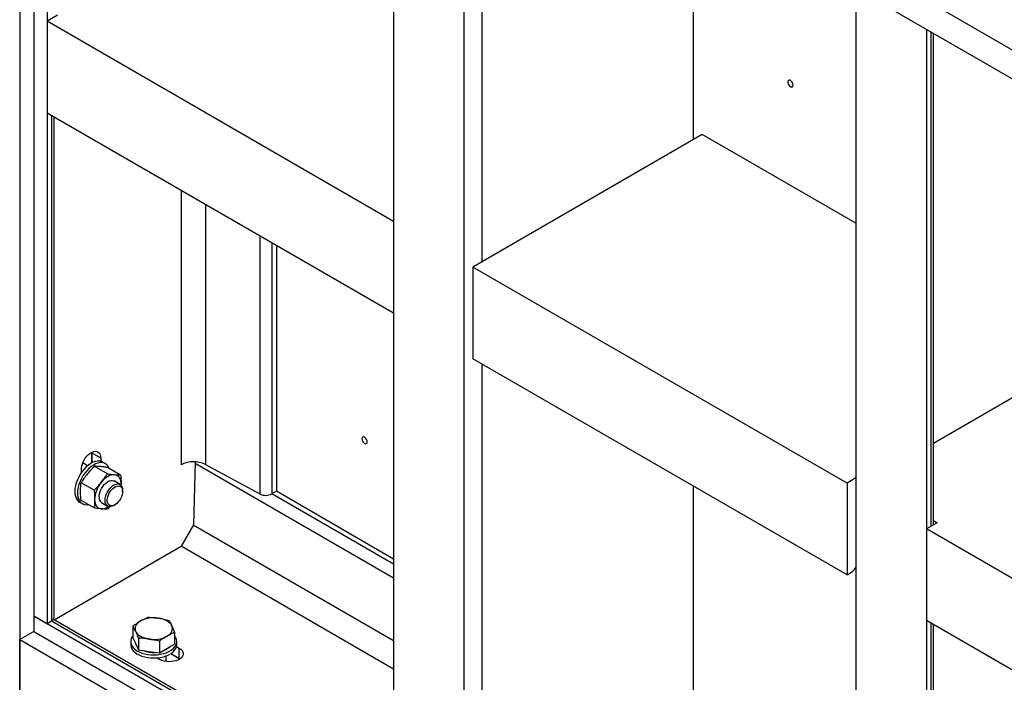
# Model space of a CAD drawing. Header units: millimetres. Extents: x 0 to 25230, y 0 to 17820.
# Tile 34 of 244: x 5411 to 6201, y 9816 to 10347. Entities that reach past the tile are written whole.
import ezdxf

# ---------------------------------------------------------------- set-up
doc = ezdxf.new("R2010")
doc.units = ezdxf.units.MM
doc.linetypes.add('SLD-Sólida', pattern=[0])
doc.layers.add('REFERÊNCIAS', color=9, linetype='SLD-Sólida')

msp = doc.modelspace()

# ---------------------------------------------------------------- linework, layer by layer
at = {"color": 7, "linetype": 'SLD-Sólida', "lineweight": 25, "ltscale": 30}
for p, q in [((6949.3, 9894.05), (5788.7, 10564.05)), ((5778.7, 10546.73), (6939.3, 9876.73))]:
    msp.add_line(p, q, dxfattribs=at)
at = {"layer": 'REFERÊNCIAS', "linetype": 'SLD-Sólida', "lineweight": 25, "ltscale": 30}
for p, q in [((5411.36, 10758.79), (5411.36, 7724.24)), ((5422.67, 10752.26), (5422.67, 9856.66)), ((5433.28, 10746.13), (5433.28, 9862.78)), ((5711.13, 10585.74), (5711.13, 9702.39)), ((5767.7, 9669.73), (5767.7, 10546.18)), ((5781.84, 10542.26), (5781.84, 10152.71)), ((5951.54, 10250.68), (5951.54, 10446.95)), ((6081.74, 10371.78), (6081.74, 9488.43)), ((5433.28, 10345.77), (5441.78, 10350.68)), ((5433.28, 10345.77), (5711.13, 10185.37)), ((5433.28, 10345.77), (5433.28, 10272.28)), ((6138.31, 10339.13), (6138.31, 9455.78)), ((6141.87, 10337.08), (6141.87, 9940.81)), ((6143.92, 9942), (6143.92, 10335.89)), ((5433.28, 10272.28), (5711.13, 10111.88)), ((5436.84, 10270.23), (5436.84, 9864.84)), ((5438.89, 9867.69), (5438.89, 10269.04)), ((5958.62, 10254.76), (5774.77, 10148.63)), ((6081.74, 10183.68), (5958.62, 10254.76)), ((5540.76, 10210.23), (5540.76, 9990.14)), ((5560.23, 10198.99), (5560.23, 9990.33)), ((5711.13, 10185.37), (5711.13, 10111.88)), ((5603.84, 10173.82), (5603.84, 9966.77)), ((5613.57, 10168.2), (5613.57, 9966.86)), ((5617.13, 10166.15), (5617.13, 9968.92)), ((6074.67, 9975.5), (5774.77, 10148.63)), ((5774.77, 10148.63), (5774.77, 10075.14)), ((6074.67, 9902.01), (5774.77, 10075.14)), ((5781.84, 10071.06), (5781.84, 9669.73)), ((6245.79, 10066.12), (6143.92, 10007.31)), ((5469.33, 9999.55), (5468.64, 9999.95)), ((5469.33, 9999.55), (5469.3, 10000.3)), ((5469.33, 10000.31), (5469.36, 9999.53)), ((5469.33, 9991.75), (5469.33, 9999.55)), ((5469.36, 9999.55), (5469.33, 9999.55)), ((5469.36, 9999.53), (5469.36, 9999.55)), ((5476.41, 9995.46), (5469.36, 9999.53)), ((5469.36, 9991.77), (5469.36, 9999.53)), ((5476.41, 9995.46), (5476.41, 9992.9)), ((5460.86, 9983.92), (5460.86, 9986.48)), ((5465.85, 9989.42), (5461.94, 9991.68)), ((5462.27, 9991.49), (5462.27, 9992.46)), ((5481.63, 9982.91), (5471.2, 9988.93)), ((5480.01, 9991.07), (5477.89, 9992.29)), ((5492.24, 9981.96), (5481.8, 9987.98)), ((5551.95, 9992.48), (5550.66, 9941.96)), ((5711.13, 9899.31), (5551.92, 9991.22)), ((5560.23, 9990.33), (5603.84, 9966.77)), ((6081.74, 9979.58), (6074.67, 9975.5)), ((5471.03, 9969.71), (5460.59, 9975.74)), ((5491.84, 9974.42), (5487.07, 9977.17)), ((5492.68, 9974.64), (5492.63, 9973.74)), ((5492.65, 9973.77), (5492.68, 9974.64)), ((5951.54, 9767.7), (5951.54, 9973.09)), ((6074.67, 9975.5), (6074.67, 9902.01)), ((5493.92, 9968.82), (5493.92, 9969.84)), ((5617.13, 9968.92), (5613.57, 9966.86)), ((5711.13, 9910.55), (5613.57, 9966.86)), ((5711.13, 9914.65), (5617.13, 9968.92)), ((5459.39, 9960.25), (5461.51, 9959.02)), ((5471.03, 9955.57), (5460.59, 9961.6)), ((5477.07, 9959.85), (5481.85, 9957.1)), ((5483.67, 9956.75), (5481.63, 9954.62)), ((5486.85, 9957.59), (5487.73, 9958.1)), ((5550.66, 9941.96), (5540.76, 9924.82)), ((5711.13, 9848.95), (5550.5, 9941.68)), ((6146.82, 9943.67), (6138.31, 9938.76)), ((6143.92, 9945.45), (6146.82, 9943.67)), ((6607.08, 9668.15), (6138.31, 9938.76)), ((6138.31, 9938.76), (6138.31, 9865.27)), ((5438.9, 9866.01), (5540.76, 9924.82)), ((5711.13, 9826.47), (5540.76, 9924.82)), ((6074.67, 9902.01), (6078.23, 9904.06)), ((5422.67, 9868.91), (5433.28, 9862.78)), ((5774.77, 9665.65), (5422.67, 9868.91)), ((5436.84, 9864.84), (5433.28, 9862.78)), ((5711.13, 9706.49), (5436.84, 9864.84)), ((5711.13, 9708.86), (5438.44, 9866.28)), ((5502.11, 9860.95), (5502.11, 9851.58)), ((6607.08, 9594.66), (6138.31, 9865.27)), ((6141.87, 9863.22), (6141.87, 9457.83)), ((6143.92, 9460.69), (6143.92, 9862.04)), ((5422.67, 9856.66), (5411.36, 9850.13)), ((5422.67, 9856.66), (5774.11, 9653.78)), ((5535.57, 9855.78), (5535.57, 9846.41)), ((5411.36, 9850.13), (5762.79, 9647.25)), ((5411.36, 9727.65), (5411.36, 9850.13)), ((5500.34, 9848.49), (5500.34, 9846.04)), ((5502.11, 9851.58), (5504.35, 9846.75)), ((5504.35, 9846.75), (5506.59, 9841.92)), ((5506.59, 9851.29), (5506.59, 9841.92)), ((5523.32, 9848.71), (5523.32, 9839.34)), ((5529.45, 9842.87), (5535.57, 9846.41)), ((5537.14, 9844.45), (5539.35, 9843.18)), ((5537.34, 9846.04), (5537.34, 9848.49)), ((5506.59, 9841.92), (5514.96, 9840.63)), ((5514.96, 9840.63), (5523.32, 9839.34)), ((5523.32, 9839.34), (5529.45, 9842.87)), ((5528.84, 9832.54), (5528.84, 9837.05)), ((5532.59, 9838.89), (5539.35, 9834.99)), ((5532.63, 9838.91), (5539.35, 9835.03)), ((5532.63, 9838.91), (5539.36, 9835.02)), ((5539.35, 9835.03), (5539.35, 9843.18)), ((5521.58, 9835.47), (5523.79, 9834.2)), ((5529.67, 9832.43), (5528.84, 9832.91)), ((5539.35, 9835.03), (5539.36, 9835.02)), ((5539.35, 9835.03), (5540.01, 9834.62)), ((5539.36, 9835.02), (5539.35, 9835.03)), ((5539.35, 9834.99), (5539.36, 9835.02)), ((5539.98, 9834.6), (5539.35, 9834.99)), ((5539.35, 9834.2), (5539.35, 9834.99))]:
    msp.add_line(p, q, dxfattribs=at)
at = {"layer": 'REFERÊNCIAS', "linetype": 'SLD-Sólida', "lineweight": 25, "ltscale": 30, "flags": 128}
for points in [[(6031.47, 10294.36), (6031.34, 10295.28), (6030.97, 10296.24), (6030.4, 10297.12), (6029.7, 10297.82), (6028.96, 10298.24), (6028.26, 10298.35), (6027.69, 10298.13), (6027.32, 10297.6), (6027.19, 10296.83), (6027.32, 10295.91), (6027.69, 10294.96), (6028.26, 10294.08), (6028.96, 10293.38), (6029.7, 10292.95), (6030.4, 10292.84), (6030.97, 10293.06), (6031.34, 10293.59), (6031.47, 10294.36)], [(6029.34, 10298.06), (6028.98, 10298.23), (6028.28, 10298.34), (6027.72, 10298.12), (6027.35, 10297.6), (6027.22, 10296.83), (6027.35, 10295.92), (6027.72, 10294.97), (6028.28, 10294.1), (6028.98, 10293.41), (6029.71, 10292.98), (6030.4, 10292.87), (6030.97, 10293.09), (6031.34, 10293.62), (6031.47, 10294.38)], [(5689.98, 10008.51), (5689.85, 10009.43), (5689.48, 10010.39), (5688.91, 10011.27), (5688.21, 10011.97), (5687.47, 10012.4), (5686.77, 10012.51), (5686.2, 10012.28), (5685.83, 10011.75), (5685.7, 10010.98), (5685.83, 10010.07), (5686.2, 10009.11), (5686.77, 10008.23), (5687.47, 10007.53), (5688.21, 10007.1), (5688.91, 10006.99), (5689.48, 10007.22), (5689.85, 10007.74), (5689.98, 10008.51)], [(5687.86, 10012.21), (5687.49, 10012.38), (5686.8, 10012.49), (5686.23, 10012.27), (5685.86, 10011.75), (5685.74, 10010.98), (5685.86, 10010.07), (5686.23, 10009.12), (5686.8, 10008.25), (5687.49, 10007.56), (5688.23, 10007.13), (5688.92, 10007.03), (5689.48, 10007.25), (5689.85, 10007.77), (5689.98, 10008.54), (5689.98, 10008.54)], [(5460.86, 9986.48), (5460.99, 9988.2), (5461.38, 9990.02), (5462.02, 9991.88), (5462.89, 9993.7), (5463.95, 9995.43), (5465.17, 9997), (5466.51, 9998.38), (5467.92, 9999.5), (5469.35, 10000.32), (5470.77, 10000.83), (5472.1, 10001.01), (5473.32, 10000.84), (5474.38, 10000.34), (5475.25, 9999.51), (5475.89, 9998.4), (5476.28, 9997.03), (5476.41, 9995.46)], [(5473.65, 9993.11), (5471.92, 9992.79), (5470.12, 9992.13), (5468.3, 9991.17), (5466.48, 9989.92), (5464.71, 9988.41), (5463.01, 9986.66), (5461.42, 9984.7), (5459.97, 9982.58), (5458.69, 9980.34), (5457.61, 9978.02), (5456.74, 9975.67), (5456.1, 9973.32), (5455.7, 9971.04), (5455.56, 9968.85), (5455.67, 9966.81), (5456.03, 9964.96), (5456.64, 9963.32), (5457.48, 9961.94), (5458.54, 9960.84), (5459.39, 9960.25)], [(5475.77, 9991.89), (5474.04, 9991.56), (5472.24, 9990.91), (5470.42, 9989.95), (5468.6, 9988.7), (5466.83, 9987.18), (5465.13, 9985.43), (5463.54, 9983.48), (5462.09, 9981.36), (5460.81, 9979.12), (5459.73, 9976.8), (5458.86, 9974.44), (5458.22, 9972.1), (5457.82, 9969.81), (5457.68, 9967.63), (5457.79, 9965.59), (5458.15, 9963.73), (5458.76, 9962.1), (5459.6, 9960.72), (5460.66, 9959.61), (5461.92, 9958.81), (5463.34, 9958.32), (5464.92, 9958.16), (5466.34, 9958.28)], [(5487.37, 9982.18), (5486.13, 9982.17), (5484.82, 9981.93), (5483.46, 9981.45), (5482.07, 9980.76), (5480.69, 9979.86), (5479.33, 9978.76), (5478.01, 9977.48), (5476.77, 9976.06)], [(5492.68, 9974.64), (5492.59, 9976.18), (5492.32, 9977.6), (5491.87, 9978.86), (5491.26, 9979.94), (5490.49, 9980.83), (5489.57, 9981.5), (5488.53, 9981.96), (5487.37, 9982.18)], [(5475, 9964.43), (5475.13, 9966.05), (5475.51, 9967.76), (5476.12, 9969.49), (5476.95, 9971.19), (5477.97, 9972.8), (5479.13, 9974.24), (5480.4, 9975.49), (5481.74, 9976.47), (5483.08, 9977.18), (5484.38, 9977.56), (5485.61, 9977.62), (5486.7, 9977.36), (5487.07, 9977.17)], [(5486.84, 9957.59), (5485.51, 9956.97), (5484.22, 9956.66), (5483.02, 9956.68), (5481.97, 9957.03), (5481.08, 9957.7), (5480.41, 9958.65), (5479.97, 9959.86), (5479.78, 9961.29), (5479.85, 9962.88), (5480.16, 9964.57), (5480.72, 9966.3), (5481.5, 9968.02), (5482.47, 9969.65), (5483.6, 9971.14), (5484.85, 9972.44), (5486.17, 9973.5), (5487.52, 9974.27), (5488.84, 9974.74), (5490.08, 9974.89), (5491.22, 9974.7), (5492.19, 9974.19), (5492.97, 9973.37), (5493.53, 9972.29), (5493.84, 9970.96), (5493.92, 9969.84)], [(5487.73, 9958.1), (5486.48, 9957.53), (5485.29, 9957.27), (5484.19, 9957.34), (5483.24, 9957.74), (5482.48, 9958.44), (5481.93, 9959.42), (5481.61, 9960.63), (5481.55, 9962.04), (5481.74, 9963.58), (5482.17, 9965.19), (5482.84, 9966.8), (5483.7, 9968.34), (5484.73, 9969.76), (5485.88, 9970.99), (5487.1, 9971.99), (5488.35, 9972.72), (5489.58, 9973.13), (5490.73, 9973.23), (5491.76, 9972.99), (5492.62, 9972.44), (5493.28, 9971.6), (5493.72, 9970.5), (5493.91, 9969.18), (5493.84, 9967.7), (5493.53, 9966.11), (5492.98, 9964.5), (5492.21, 9962.91), (5491.26, 9961.42), (5490.17, 9960.09), (5488.97, 9958.97), (5487.73, 9958.1)], [(5471.47, 9962.39), (5471.56, 9960.84), (5471.83, 9959.43), (5472.27, 9958.17), (5472.89, 9957.09), (5473.66, 9956.2), (5474.57, 9955.52), (5475.61, 9955.07), (5476.77, 9954.84)], [(5508.23, 9865), (5506.94, 9864.14), (5505.85, 9863.2), (5504.98, 9862.19), (5504.35, 9861.11), (5503.97, 9860), (5503.84, 9858.87), (5503.97, 9857.74), (5504.35, 9856.63)], [(5533.33, 9861.11), (5532.7, 9862.19), (5531.83, 9863.2), (5530.74, 9864.14), (5529.45, 9865), (5527.97, 9865.74), (5526.34, 9866.37), (5524.58, 9866.87), (5522.72, 9867.24)], [(5529.45, 9852.75), (5530.74, 9853.6), (5531.83, 9854.54), (5532.7, 9855.56), (5533.33, 9856.63), (5533.71, 9857.74), (5533.84, 9858.87), (5533.71, 9860), (5533.33, 9861.11)], [(5502.11, 9853.04), (5501.57, 9852.31), (5500.82, 9850.89), (5500.41, 9849.42), (5500.37, 9847.93), (5500.68, 9846.45), (5501.35, 9845.01), (5502.36, 9843.64), (5503.69, 9842.36), (5505.31, 9841.2), (5507.2, 9840.19), (5509.31, 9839.33), (5511.61, 9838.65), (5514.05, 9838.17), (5516.59, 9837.89), (5519.16, 9837.81), (5521.74, 9837.94), (5524.25, 9838.27), (5526.66, 9838.81), (5528.92, 9839.53), (5530.98, 9840.43), (5532.8, 9841.48), (5534.36, 9842.67), (5535.61, 9843.97), (5536.53, 9845.36), (5537.11, 9846.81), (5537.34, 9848.3), (5537.2, 9849.79), (5536.71, 9851.25), (5535.87, 9852.66), (5535.57, 9853.04)], [(5504.35, 9856.63), (5504.98, 9855.56), (5505.85, 9854.54), (5506.94, 9853.6), (5508.23, 9852.75), (5509.71, 9852), (5511.34, 9851.37), (5513.1, 9850.87), (5514.96, 9850.51)], [(5500.34, 9846.04), (5500.37, 9845.48), (5500.68, 9844), (5501.35, 9842.56), (5502.36, 9841.19), (5503.69, 9839.91), (5505.31, 9838.75), (5507.2, 9837.74), (5509.31, 9836.88), (5511.61, 9836.21), (5514.05, 9835.72), (5516.59, 9835.44), (5519.16, 9835.36), (5521.74, 9835.49), (5524.25, 9835.82), (5526.66, 9836.36), (5528.92, 9837.08), (5530.98, 9837.98), (5532.8, 9839.03), (5534.36, 9840.22), (5535.61, 9841.52), (5536.53, 9842.91), (5537.11, 9844.37), (5537.34, 9845.85), (5537.34, 9846.04)], [(5532.03, 9844.36), (5530.94, 9843.37), (5529.45, 9842.36)], [(5539.35, 9843.18), (5540.64, 9842.28), (5541.63, 9841.25), (5542.28, 9840.14), (5542.56, 9838.98), (5542.46, 9837.81), (5542, 9836.67), (5541.18, 9835.6), (5540.03, 9834.63), (5538.6, 9833.8), (5536.92, 9833.14), (5535.06, 9832.67), (5533.09, 9832.4), (5531.06, 9832.34), (5529.05, 9832.51), (5527.13, 9832.88), (5525.35, 9833.45), (5523.79, 9834.2)], [(5529.45, 9842.36), (5527.7, 9841.5), (5525.99, 9840.87)]]:
    msp.add_lwpolyline(points, dxfattribs=at)
at = {"layer": 'REFERÊNCIAS', "linetype": 'SLD-Sólida', "lineweight": 25, "ltscale": 900}
for centre, radius, start, end in [((5474.5, 9986.2), 6.96, 60.92775, 97.05209), ((5476.59, 9985.11), 6.83, 18.27462, 96.89156), ((5550.68, 9971.03), 21.54, 63.68076, 117.41615), ((5494.46, 9961.33), 23.02, 140.22793, 177.36071), ((5479.93, 9963.9), 4.95, 173.87088, 234.81694), ((5608.61, 9976.47), 10.81, 243.79215, 297.30476), ((5476.96, 9964.89), 10.05, 268.91445, 305.6081), ((6072.69, 9912.81), 10.35, 302.31769, 330.93929), ((5435.53, 9867.94), 3.37, 292.87255, 355.80731), ((5518.82, 9844.54), 23.03, 80.2289, 117.35717), ((5518.87, 9873.2), 23.03, 260.2289, 297.35717), ((5509.98, 9848.79), 6.17, 189.86337, 219.93355), ((5518.69, 9863.29), 23.48, 249.25055, 273.16337)]:
    msp.add_arc(centre, radius, start, end, dxfattribs=at)
at = {"layer": 'REFERÊNCIAS', "linetype": 'SLD-Sólida', "lineweight": 25, "ltscale": 30}
for points, knots in [([(5471.2, 9988.93), (5470.19, 9987.91), (5468.18, 9985.86), (5466.37, 9983.68), (5465.45, 9982.59)], [0, 0, 0, 0, 0.498963, 1, 1, 1, 1]), ([(5476.06, 9988.71), (5475.2, 9988.78), (5473.47, 9988.91), (5471.96, 9988.93), (5471.2, 9988.93)], [0, 0, 0, 0, 0.498791, 1, 1, 1, 1]), ([(5481.8, 9987.98), (5480.8, 9988.13), (5478.79, 9988.44), (5476.97, 9988.62), (5476.06, 9988.71)], [0, 0, 0, 0, 0.498963, 1, 1, 1, 1]), ([(5465.45, 9982.59), (5464.59, 9981.48), (5462.86, 9979.24), (5461.35, 9976.91), (5460.59, 9975.74)], [0, 0, 0, 0, 0.498791, 1, 1, 1, 1]), ([(5476.77, 9976.06), (5477.63, 9977.17), (5479.36, 9979.4), (5480.87, 9981.74), (5481.63, 9982.91)], [0, 0, 0, 0, 0.498791, 1, 1, 1, 1]), ([(5481.63, 9982.91), (5482.64, 9982.76), (5484.65, 9982.46), (5486.46, 9982.27), (5487.37, 9982.18)], [0, 0, 0, 0, 0.498963, 1, 1, 1, 1]), ([(5487.37, 9982.18), (5488.24, 9982.11), (5489.97, 9981.98), (5491.48, 9981.97), (5492.24, 9981.96)], [0, 0, 0, 0, 0.498791, 1, 1, 1, 1]), ([(5492.24, 9981.96), (5492.36, 9980.72), (5492.61, 9978.22), (5492.66, 9975.83), (5492.68, 9974.64)], [0, 0, 0, 0, 0.498963, 1, 1, 1, 1]), ([(5460.15, 9968.92), (5460.17, 9970.09), (5460.22, 9972.43), (5460.47, 9974.63), (5460.59, 9975.74)], [0, 0, 0, 0, 0.498791, 1, 1, 1, 1]), ([(5471.03, 9969.71), (5472.03, 9970.74), (5474.04, 9972.78), (5475.86, 9974.96), (5476.77, 9976.06)], [0, 0, 0, 0, 0.498963, 1, 1, 1, 1]), ([(5460.59, 9961.6), (5460.53, 9962.22), (5460.26, 9964.72), (5460.2, 9967.12), (5460.15, 9968.92)], [0, 0, 0, 0, 0.251673, 1, 1, 1, 1]), ([(5471.03, 9969.71), (5471.15, 9968.47), (5471.4, 9965.98), (5471.44, 9963.59), (5471.47, 9962.39)], [0, 0, 0, 0, 0.498963, 1, 1, 1, 1]), ([(5471.47, 9962.39), (5471.42, 9960.65), (5471.35, 9958.32), (5471.09, 9956.12), (5471.03, 9955.57)], [0, 0, 0, 0, 0.748327, 1, 1, 1, 1]), ([(5476.77, 9954.84), (5475.86, 9954.94), (5474.04, 9955.12), (5472.03, 9955.42), (5471.03, 9955.57)], [0, 0, 0, 0, 0.498791, 1, 1, 1, 1]), ([(5481.63, 9954.62), (5480.88, 9954.63), (5479.37, 9954.64), (5477.64, 9954.78), (5476.77, 9954.84)], [0, 0, 0, 0, 0.498963, 1, 1, 1, 1]), ([(5508.23, 9865), (5509.77, 9865.82), (5511.82, 9866.93), (5513.85, 9867.8), (5514.36, 9868.02)], [0, 0, 0, 0, 0.748327, 1, 1, 1, 1]), ([(5514.36, 9868.02), (5515.74, 9867.95), (5518.52, 9867.81), (5521.32, 9867.43), (5522.72, 9867.24)], [0, 0, 0, 0, 0.498963, 1, 1, 1, 1]), ([(5502.11, 9860.95), (5503.13, 9861.68), (5505.16, 9863.14), (5507.21, 9864.38), (5508.23, 9865)], [0, 0, 0, 0, 0.498963, 1, 1, 1, 1]), ([(5504.35, 9856.63), (5503.98, 9857.41), (5503.23, 9858.98), (5502.48, 9860.29), (5502.11, 9860.95)], [0, 0, 0, 0, 0.498791, 1, 1, 1, 1]), ([(5522.72, 9867.24), (5524.12, 9867), (5526.92, 9866.51), (5529.7, 9865.79), (5531.09, 9865.43)], [0, 0, 0, 0, 0.498791, 1, 1, 1, 1]), ([(5531.09, 9865.43), (5531.46, 9864.78), (5532.2, 9863.46), (5532.95, 9861.9), (5533.33, 9861.11)], [0, 0, 0, 0, 0.498963, 1, 1, 1, 1]), ([(5533.33, 9861.11), (5533.7, 9860.28), (5534.45, 9858.62), (5535.2, 9856.72), (5535.57, 9855.78)], [0, 0, 0, 0, 0.498791, 1, 1, 1, 1]), ([(5506.59, 9851.29), (5506.22, 9852.24), (5505.48, 9854.13), (5504.73, 9855.8), (5504.35, 9856.63)], [0, 0, 0, 0, 0.498963, 1, 1, 1, 1]), ([(5529.45, 9852.75), (5528.43, 9852.13), (5526.38, 9850.9), (5524.34, 9849.44), (5523.32, 9848.71)], [0, 0, 0, 0, 0.4987908, 1, 1, 1, 1]), ([(5535.57, 9855.78), (5535.06, 9855.56), (5533.03, 9854.69), (5530.98, 9853.58), (5529.45, 9852.75)], [0, 0, 0, 0, 0.251673, 1, 1, 1, 1]), ([(5514.96, 9850.51), (5513.56, 9850.7), (5510.76, 9851.08), (5507.99, 9851.22), (5506.59, 9851.29)], [0, 0, 0, 0, 0.498791, 1, 1, 1, 1]), ([(5523.32, 9848.71), (5521.94, 9849.06), (5519.16, 9849.78), (5516.36, 9850.27), (5514.96, 9850.51)], [0, 0, 0, 0, 0.498963, 1, 1, 1, 1])]:
    msp.add_open_spline(points, degree=3, knots=knots, dxfattribs=at)

doc.saveas('drawing.dxf')
